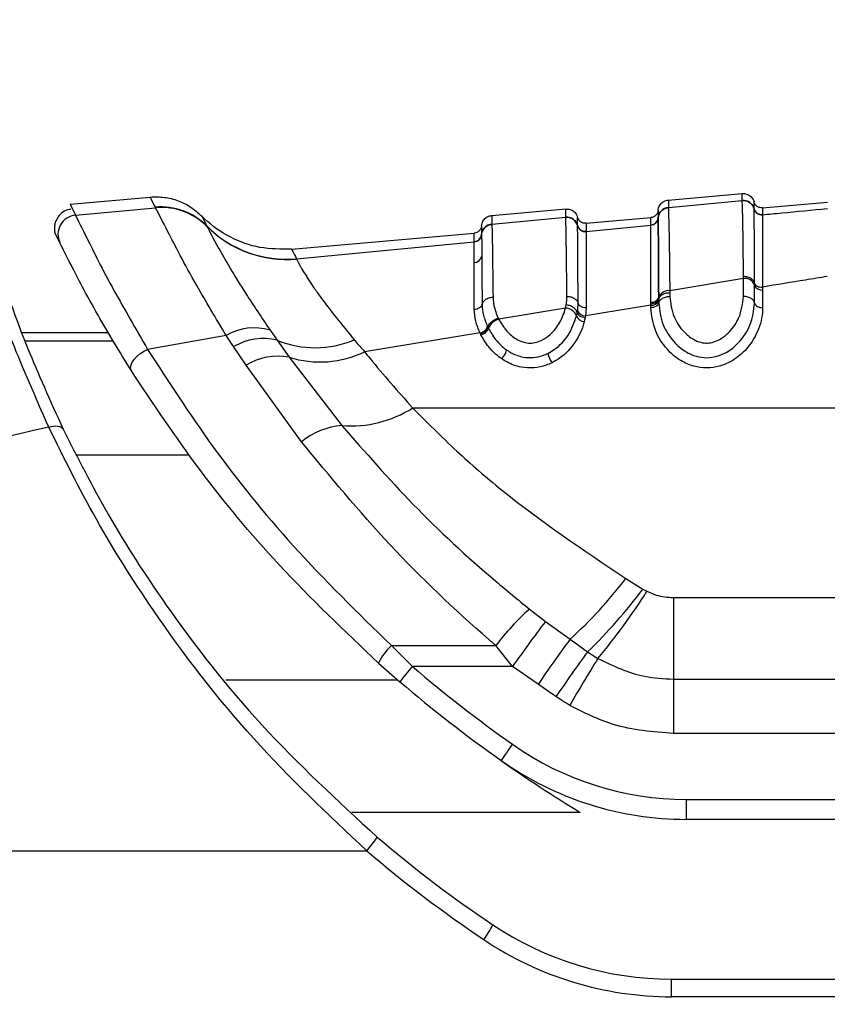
# Paper-space layout '4M DUO Surface plate' of a CAD drawing. Header units: millimetres. Extents: x 20 to 26560, y 40 to 17993.
# Tile 14 of 87: x 8872 to 8923, y 6017 to 6078. Entities that reach past the tile are written whole.
import ezdxf

# ---------------------------------------------------------------- set-up
doc = ezdxf.new("R2010")
doc.units = ezdxf.units.MM
doc.layers.add('COMPONENT_GEOMETRY', color=7, linetype='Continuous')
doc.styles.add('SLDTEXTSTYLE0', font='TXT', dxfattribs={"width": 0.75})
doc.dimstyles.new('SLDDIMSTYLE0', dxfattribs={"dimtxt": 150, "dimasz": 6.604, "dimexe": 0, "dimexo": 0.0625, "dimgap": 37.5, "dimtad": 0, "dimtih": 1, "dimtoh": 1, "dimdec": 0, "dimlfac": 0.5, "dimrnd": 1e-09, "dimzin": 12, "dimdsep": 46, "dimtxsty": 'SLDTEXTSTYLE0', "dimsah": 1, "dimcen": 0.09, "dimadec": 0, "dimazin": 3, "dimtfac": 1, "dimtdec": 0, "dimtofl": 0, "dimtmove": 0, "dimatfit": 3, "dimfxl": 1, "dimfrac": 2, "dimtolj": 1, "dimtzin": 12, "dimarcsym": 0})
doc.dimstyles.new('SLDDIMSTYLE1', dxfattribs={"dimtxt": 150, "dimasz": 6.604, "dimexe": 0, "dimexo": 0.0625, "dimgap": 37.5, "dimtad": 0, "dimtih": 1, "dimtoh": 1, "dimdec": 1, "dimlfac": 0.5, "dimrnd": 1e-09, "dimzin": 12, "dimdsep": 46, "dimtxsty": 'SLDTEXTSTYLE0', "dimsah": 1, "dimcen": 0.09, "dimadec": 0, "dimazin": 3, "dimtfac": 1, "dimtdec": 1, "dimtofl": 0, "dimtmove": 0, "dimatfit": 3, "dimfxl": 1, "dimfrac": 2, "dimtolj": 1, "dimtzin": 12, "dimarcsym": 0})

# ---------------------------------------------------------------- blocks, each defined once
blk = doc.blocks.new('_D_10')
at = {"layer": 'COMPONENT_GEOMETRY', "color": 7, "ltscale": 2}
for p, q in [((8984.055, 8122.326), (597.12, 8122.326)), ((603.47, 8122.326), (603.47, 5320.888)), ((603.47, 2281.326), (603.47, 5082.763)), ((8778.92, 2281.326), (597.12, 2281.326))]:
    blk.add_line(p, q, dxfattribs=at)
for points in [[(603.47, 8122.326), (602.454, 8115.722), (604.486, 8115.722)], [(603.47, 2281.326), (604.486, 2287.93), (602.454, 2287.93)]]:
    blk.add_solid(points, dxfattribs=at)
at = {"layer": 'COMPONENT_GEOMETRY', "color": 7, "ltscale": 2, "insert": (298.678, 5276.123), "char_height": 150, "attachment_point": 1, "style": 'SLDTEXTSTYLE0'}
blk.add_mtext('2920.5', dxfattribs=at)
blk = doc.blocks.new('_D_12')
at = {"layer": 'COMPONENT_GEOMETRY', "color": 7, "ltscale": 2}
for p, q in [((1221.804, 6645.113), (1221.804, 3012.823)), ((9418.46, 2304.866), (9418.46, 3025.523)), ((1221.804, 3019.173), (5098.466, 3019.173)), ((9418.46, 3019.173), (5541.799, 3019.173))]:
    blk.add_line(p, q, dxfattribs=at)
for points in [[(1221.804, 3019.173), (1228.408, 3018.157), (1228.408, 3020.189)], [(9418.46, 3019.173), (9411.856, 3020.189), (9411.856, 3018.157)]]:
    blk.add_solid(points, dxfattribs=at)
at = {"layer": 'COMPONENT_GEOMETRY', "color": 7, "ltscale": 2, "insert": (5098.466, 3093.47), "char_height": 150, "attachment_point": 1, "style": 'SLDTEXTSTYLE0'}
blk.add_mtext('4098', dxfattribs=at)

psp = doc.layouts.new('4M DUO Surface plate')

# ---------------------------------------------------------------- linework, layer by layer
at = {"color": 7, "linetype": 'Continuous', "lineweight": 25, "ltscale": 2}
for p, q in [((8912.66, 6066.872), (8917.266, 6067.275)), ((8875.384, 6066.622), (8880.377, 6067.059)), ((8912.661, 6066.401), (8917.266, 6066.838)), ((8917.266, 6066.838), (8917.266, 6066.843)), ((8918.532, 6066.382), (8922.569, 6066.735)), ((8875.384, 6066.622), (8875.72, 6065.925)), ((8875.72, 6065.925), (8880.711, 6066.392)), ((8880.707, 6066.402), (8880.696, 6066.424)), ((8880.711, 6066.392), (8880.707, 6066.402)), ((8901.66, 6065.91), (8906.266, 6066.313)), ((8912.661, 6066.401), (8912.661, 6066.395)), ((8918.004, 6066.323), (8918.004, 6066.327)), ((8918.004, 6066.318), (8918.004, 6066.323)), ((8901.661, 6065.36), (8906.266, 6065.795)), ((8906.266, 6065.795), (8906.266, 6065.8)), ((8907.532, 6065.42), (8911.569, 6065.773)), ((8912.024, 6065.761), (8912.024, 6065.756)), ((8912.024, 6065.756), (8912.024, 6065.752)), ((8918.532, 6065.956), (8918.531, 6065.952)), ((8918.531, 6065.952), (8918.531, 6065.946)), ((8874.747, 6064.206), (8874.432, 6064.857)), ((8883.894, 6065.256), (8883.905, 6065.234)), ((8883.905, 6065.234), (8883.911, 6065.223)), ((8889.179, 6063.814), (8900.569, 6064.811)), ((8901.661, 6065.36), (8901.661, 6065.355)), ((8907.004, 6065.275), (8907.004, 6065.281)), ((8907.532, 6064.913), (8911.569, 6065.295)), ((8907.532, 6064.913), (8907.532, 6064.91)), ((8907.532, 6064.91), (8907.532, 6064.904)), ((8911.569, 6065.299), (8911.569, 6065.304)), ((8911.569, 6065.295), (8911.569, 6065.299)), ((8889.491, 6063.212), (8900.569, 6064.255)), ((8900.569, 6064.259), (8900.569, 6064.264)), ((8900.569, 6064.255), (8900.569, 6064.259)), ((8901.024, 6064.721), (8901.024, 6064.715)), ((8901.024, 6064.715), (8901.024, 6064.712)), ((8889.491, 6063.212), (8889.496, 6063.194)), ((8917.35, 6061.988), (8912.75, 6061.219)), ((8917.35, 6061.988), (8917.349, 6062.107)), ((8917.35, 6060.862), (8917.35, 6061.988)), ((8912.75, 6061.219), (8912.75, 6061.102)), ((8918.04, 6061.561), (8918.04, 6061.676)), ((8918.04, 6060.451), (8918.04, 6061.561)), ((8918.533, 6061.449), (8918.533, 6061.256)), ((8918.533, 6061.256), (8918.533, 6060.157)), ((8912.06, 6060.801), (8912.06, 6060.688)), ((8912.06, 6060.688), (8912.06, 6060.608)), ((8912.06, 6060.608), (8912.06, 6060.451)), ((8912.75, 6061.102), (8912.75, 6060.862)), ((8906.26, 6060.136), (8902.094, 6059.442)), ((8906.26, 6060.136), (8906.3, 6060.329)), ((8906.985, 6059.857), (8907.004, 6059.974)), ((8911.567, 6060.313), (8907.494, 6059.65)), ((8911.567, 6060.389), (8911.567, 6060.5)), ((8911.567, 6060.313), (8911.567, 6060.389)), ((8911.567, 6060.157), (8911.567, 6060.313)), ((8902.064, 6059.505), (8902.094, 6059.442)), ((8906.94, 6059.646), (8906.985, 6059.857)), ((8907.474, 6059.524), (8907.425, 6059.298)), ((8907.494, 6059.65), (8907.474, 6059.524)), ((8887.843, 6058.768), (8888.287, 6058.132)), ((8901.396, 6058.978), (8901.414, 6058.941)), ((8901.414, 6058.941), (8901.448, 6058.871)), ((8872.375, 6058.615), (8877.746, 6058.615)), ((8885.11, 6058.43), (8880.214, 6057.562)), ((8885.573, 6057.733), (8885.11, 6058.43)), ((8888.287, 6058.132), (8889.036, 6057.074)), ((8900.93, 6058.583), (8893.736, 6057.416)), ((8900.986, 6058.467), (8900.949, 6058.542)), ((8886.35, 6056.571), (8885.573, 6057.733)), ((8889.036, 6057.074), (8892.32, 6052.82)), ((8889.801, 6051.809), (8886.35, 6056.571)), ((8896.729, 6053.91), (8952.229, 6053.91)), ((8910.018, 6043.28), (8911.079, 6042.623)), ((8911.079, 6042.623), (8911.327, 6042.483)), ((8912.984, 6042.092), (8912.984, 6037.011)), ((8912.984, 6042.092), (8950.139, 6042.092)), ((8903.996, 6041.386), (8905.007, 6040.607)), ((8905.007, 6040.607), (8906.535, 6039.491)), ((8895.407, 6039.099), (8901.908, 6039.099)), ((8896.718, 6037.796), (8895.407, 6039.099)), ((8902.956, 6037.796), (8901.908, 6039.099)), ((8906.535, 6039.491), (8907.629, 6038.708)), ((8907.629, 6038.708), (8908.267, 6038.298)), ((8894.607, 6038.006), (8895.937, 6036.843)), ((8902.956, 6037.796), (8896.718, 6037.796)), ((8904.545, 6036.684), (8902.956, 6037.796)), ((8912.984, 6037.011), (8912.984, 6033.624)), ((8912.984, 6037.011), (8950.139, 6037.011)), ((8950.139, 6033.624), (8912.984, 6033.624)), ((8913.785, 6029.509), (8963.26, 6029.509)), ((8913.785, 6028.267), (8913.785, 6029.509)), ((8963.26, 6028.267), (8913.785, 6028.267)), ((8813.486, 6026.308), (8893.865, 6026.308)), ((8912.86, 6017.212), (8912.86, 6018.308)), ((8912.86, 6018.308), (8967.26, 6018.308)), ((8967.26, 6017.212), (8912.86, 6017.212))]:
    psp.add_line(p, q, dxfattribs=at)
at = {"color": 8, "linetype": 'Continuous', "lineweight": 25, "ltscale": 2}
for p, q in [((8872.567, 6058.097), (8878.051, 6058.097)), ((8875.798, 6050.982), (8882.779, 6050.982)), ((8885.084, 6036.969), (8895.79, 6036.969)), ((8907.171, 6028.703), (8892.934, 6028.703))]:
    psp.add_line(p, q, dxfattribs=at)
at = {"color": 7, "linetype": 'Continuous', "lineweight": 25, "ltscale": 2, "flags": 128}
for points in [[(8879.199, 6056.223), (8879.149, 6056.364), (8879.159, 6056.532), (8879.227, 6056.719), (8879.349, 6056.914), (8879.52, 6057.106), (8879.729, 6057.284), (8879.964, 6057.439), (8880.214, 6057.562)], [(8874.049, 6052.714), (8874.202, 6052.756), (8874.351, 6052.782), (8874.491, 6052.791), (8874.62, 6052.782), (8874.733, 6052.756), (8874.827, 6052.713), (8874.9, 6052.655), (8874.95, 6052.583)]]:
    psp.add_lwpolyline(points, dxfattribs=at)
at = {"color": 7, "linetype": 'Continuous', "lineweight": 25, "ltscale": 4}
for centre, radius, start, end in [((8917.327, 6066.141), 0.7, 14.64923, 95.0246), ((8881.057, 6062.449), 3.991, 44.69379, 95.18864), ((8881.067, 6062.426), 3.993, 44.68387, 95.17548), ((8881.071, 6062.415), 3.993, 44.669, 95.1685), ((8912.721, 6065.704), 0.699, 94.92038, 175.3311), ((8918.488, 6066.454), 0.5, 194.66359, 275.01928), ((8918.488, 6066.444), 0.5, 194.66496, 274.98691), ((8875.825, 6064.73), 1.199, 95.0334, 205.91566), ((8906.327, 6065.098), 0.7, 14.66372, 95.03158), ((8911.526, 6065.802), 0.499, 274.91816, 355.32904), ((8911.526, 6065.793), 0.499, 274.9307, 355.30343), ((8888.86, 6070.168), 6.985, 224.69107, 275.18043), ((8888.864, 6070.144), 6.979, 224.71662, 275.1943), ((8901.72, 6064.664), 0.699, 94.90249, 175.32094), ((8907.488, 6065.411), 0.5, 194.67974, 275.01892), ((8907.488, 6065.402), 0.5, 194.683, 275.00248), ((8900.526, 6064.761), 0.499, 274.90928, 355.31174), ((8900.526, 6064.753), 0.499, 274.91036, 355.29946), ((8900.558, 6063.46), 0.486, 271.14054, 350.90679), ((8917.413, 6061.319), 0.672, 21.0852, 95.39882), ((8912.684, 6060.549), 0.674, 84.39521, 157.99027), ((8918.488, 6061.734), 0.48, 201.07822, 275.4058), ((8911.612, 6060.979), 0.481, 264.64819, 338.3505), ((8911.616, 6060.791), 0.481, 264.20977, 337.64896), ((8906.217, 6059.361), 0.776, 21.50939, 86.82366), ((8907.488, 6060.173), 0.523, 202.34775, 270.72018), ((8902.289, 6058.57), 0.893, 102.57069, 160.3263), ((8907.455, 6059.852), 0.555, 201.7574, 266.87215), ((8886.878, 6055.344), 3.557, 74.25796, 119.80719), ((8900.809, 6059.198), 0.627, 281.10981, 339.51323), ((8900.846, 6059.092), 0.641, 282.56094, 339.80986), ((8887.423, 6054.576), 3.659, 76.34742, 120.36299), ((8890.663, 6063.927), 6.264, 247.70641, 292.79559), ((8901.586, 6057.761), 1.026, 310.75534, 346.84544), ((8888.35, 6053.313), 3.823, 79.65984, 121.54066), ((8890.954, 6063.175), 6.396, 252.55011, 295.78515), ((8906.425, 6057.543), 1.294, 190.2855, 218.84203), ((8892.909, 6059.903), 7.107, 265.25174, 302.51459), ((8892.75, 6048.107), 4.733, 95.21319, 128.54382), ((8887.179, 6060.779), 28.772, 312.27978, 322.54198), ((8884.122, 6062.903), 33.734, 314.1752, 323.04569), ((8878.612, 6063.19), 38.717, 319.9905, 327.66723), ((8916.818, 6027.586), 18.838, 132.89521, 142.32466), ((8988.753, 5977.357), 104.947, 142.93786, 144.83749), ((8897.589, 6036.665), 3.269, 131.878, 155.78832), ((8994.888, 5974.747), 109.535, 143.7663, 145.56639), ((8997.648, 5973.046), 111.422, 143.89187, 145.64915), ((9015.215, 5972.44), 125.599, 148.37536, 149.93075), ((8906.907, 6028.657), 13.688, 138.11008, 143.26928), ((8951.594, 6101.873), 84.364, 229.4226, 234.78286), ((8951.594, 6101.831), 85.564, 229.4226, 234.78286), ((8915.41, 6023.765), 15.484, 143.61879, 148.18773), ((8913.785, 6048.309), 18.8, 234.78286, 270), ((8913.785, 6048.267), 20, 234.78286, 270), ((8951.594, 6101.831), 85.564, 234.78286, 238.72231), ((8890.682, 6029.397), 4.435, 315.85451, 329.77538), ((8945.06, 6086.308), 77.8, 229.48187, 236.14497), ((8945.06, 6086.212), 78.8, 229.48187, 236.14497), ((8897.009, 6023.9), 5.198, 323.01733, 334.95603), ((8912.86, 6038.308), 20, 236.14497, 270), ((8912.86, 6038.212), 21, 236.14497, 270)]:
    psp.add_arc(centre, radius, start, end, dxfattribs=at)
at = {"color": 7, "linetype": 'Continuous', "lineweight": 25, "ltscale": 2}
for points, knots in [([(8917.266, 6066.843), (8917.266, 6066.856), (8917.266, 6066.955), (8917.266, 6067.07), (8917.266, 6067.195), (8917.266, 6067.264), (8917.266, 6067.272), (8917.266, 6067.275)], [0, 0, 0, 0, 0.045283, 0.3486088, 0.5002663, 0.8036522, 1, 1, 1, 1]), ([(8917.266, 6067.275), (8917.358, 6067.273), (8917.543, 6067.268), (8917.788, 6067.127), (8917.942, 6066.941), (8917.988, 6066.804), (8918.004, 6066.754)], [0, 0, 0, 0, 0.279637, 0.559279, 0.838881, 1, 1, 1, 1]), ([(8880.377, 6067.059), (8880.671, 6067.066), (8881.26, 6067.08), (8882.119, 6066.854), (8882.92, 6066.469), (8883.358, 6066.076), (8883.578, 6065.879)], [0, 0, 0, 0, 0.249999, 0.500002, 0.750001, 1, 1, 1, 1]), ([(8880.696, 6066.424), (8880.576, 6066.662), (8880.399, 6067.014), (8880.382, 6067.048), (8880.377, 6067.059)], [0, 0, 0, 0, 0.67875, 1, 1, 1, 1]), ([(8912.024, 6066.231), (8912.031, 6066.283), (8912.053, 6066.426), (8912.172, 6066.635), (8912.389, 6066.817), (8912.57, 6066.854), (8912.66, 6066.872)], [0, 0, 0, 0, 0.161106, 0.440723, 0.720361, 1, 1, 1, 1]), ([(8912.66, 6066.872), (8912.66, 6066.872), (8912.661, 6066.869), (8912.661, 6066.835), (8912.661, 6066.737), (8912.661, 6066.609), (8912.661, 6066.462), (8912.661, 6066.401)], [0, 0, 0, 0, 0.067017, 0.357375, 0.502549, 0.792963, 1, 1, 1, 1]), ([(8917.266, 6066.843), (8917.358, 6066.841), (8917.543, 6066.836), (8917.788, 6066.695), (8917.942, 6066.509), (8917.988, 6066.373), (8918.004, 6066.323)], [0, 0, 0, 0, 0.27962, 0.55924, 0.838882, 1, 1, 1, 1]), ([(8917.349, 6062.107), (8917.339, 6062.957), (8917.324, 6064.249), (8917.295, 6066.076), (8917.278, 6066.513), (8917.266, 6066.838)], [0, 0, 0, 0, 0.331864, 0.504238, 1, 1, 1, 1]), ([(8918.004, 6066.327), (8918.004, 6066.449), (8918.004, 6066.616), (8918.004, 6066.732), (8918.004, 6066.746), (8918.004, 6066.754)], [0, 0, 0, 0, 0.4980607, 0.6804817, 1, 1, 1, 1]), ([(8918.532, 6066.382), (8918.473, 6066.383), (8918.355, 6066.385), (8918.194, 6066.464), (8918.066, 6066.589), (8918.025, 6066.699), (8918.004, 6066.754)], [0, 0, 0, 0, 0.250016, 0.499993, 0.750026, 1, 1, 1, 1]), ([(8875.426, 6066.287), (8875.394, 6066.286), (8875.217, 6066.281), (8874.924, 6066.125), (8874.634, 6065.854), (8874.471, 6065.546), (8874.406, 6065.269), (8874.399, 6065.041), (8874.424, 6064.911), (8874.434, 6064.858)], [0, 0, 0, 0, 0.049091, 0.270937, 0.483399, 0.653387, 0.796548, 0.916624, 1, 1, 1, 1]), ([(8885.11, 6058.43), (8884.47, 6059.503), (8882.921, 6062.095), (8881.289, 6065.256), (8880.905, 6066.011), (8880.711, 6066.392)], [0, 0, 0, 0, 0.259057, 0.626399, 1, 1, 1, 1]), ([(8906.266, 6065.801), (8906.266, 6065.871), (8906.266, 6066.031), (8906.266, 6066.197), (8906.266, 6066.297), (8906.266, 6066.308), (8906.266, 6066.313)], [0, 0, 0, 0, 0.221771, 0.500316, 0.779385, 1, 1, 1, 1]), ([(8906.266, 6066.313), (8906.358, 6066.31), (8906.543, 6066.305), (8906.788, 6066.164), (8906.942, 6065.979), (8906.988, 6065.842), (8907.004, 6065.792)], [0, 0, 0, 0, 0.27965, 0.559278, 0.838888, 1, 1, 1, 1]), ([(8912.024, 6066.231), (8912.013, 6066.173), (8911.992, 6066.057), (8911.887, 6065.912), (8911.742, 6065.806), (8911.627, 6065.784), (8911.569, 6065.773)], [0, 0, 0, 0, 0.250007, 0.500009, 0.750015, 1, 1, 1, 1]), ([(8912.024, 6065.756), (8912.032, 6065.808), (8912.053, 6065.95), (8912.173, 6066.159), (8912.39, 6066.34), (8912.571, 6066.377), (8912.661, 6066.395)], [0, 0, 0, 0, 0.161059, 0.440697, 0.720349, 1, 1, 1, 1]), ([(8912.024, 6066.231), (8912.024, 6066.209), (8912.024, 6066.18), (8912.024, 6065.994), (8912.024, 6065.853), (8912.024, 6065.761)], [0, 0, 0, 0, 0.50254, 0.676572, 1, 1, 1, 1]), ([(8912.661, 6066.395), (8912.67, 6066.193), (8912.683, 6065.893), (8912.703, 6064.896), (8912.723, 6063.64), (8912.738, 6062.265), (8912.75, 6061.219)], [0, 0, 0, 0, 0.341963, 0.506117, 0.624337, 1, 1, 1, 1]), ([(8918.531, 6065.952), (8918.473, 6065.953), (8918.355, 6065.954), (8918.194, 6066.034), (8918.066, 6066.158), (8918.025, 6066.268), (8918.004, 6066.323)], [0, 0, 0, 0, 0.2500168, 0.5000221, 0.7500459, 1, 1, 1, 1]), ([(8918.04, 6061.677), (8918.04, 6061.825), (8918.036, 6062.629), (8918.029, 6063.791), (8918.018, 6065.545), (8918.01, 6065.996), (8918.004, 6066.318)], [0, 0, 0, 0, 0.055682, 0.303135, 0.504229, 1, 1, 1, 1]), ([(8918.532, 6066.382), (8918.532, 6066.374), (8918.532, 6066.36), (8918.532, 6066.244), (8918.532, 6066.078), (8918.532, 6065.956)], [0, 0, 0, 0, 0.3195166, 0.501938, 1, 1, 1, 1]), ([(8918.532, 6065.956), (8918.932, 6065.993), (8920.278, 6066.121), (8921.623, 6066.249), (8922.569, 6066.339)], [0, 0, 0, 0, 0.29716, 1, 1, 1, 1]), ([(8875.72, 6065.925), (8875.902, 6065.555), (8876.264, 6064.815), (8877.86, 6061.614), (8879.481, 6058.824), (8880.214, 6057.562)], [0, 0, 0, 0, 0.354176, 0.707849, 1, 1, 1, 1]), ([(8883.578, 6065.879), (8883.616, 6065.802), (8883.66, 6065.713), (8883.865, 6065.313), (8883.894, 6065.256)], [0, 0, 0, 0, 0.858734, 1, 1, 1, 1]), ([(8889.179, 6063.814), (8888.518, 6063.81), (8887.198, 6063.803), (8885.315, 6064.492), (8884.159, 6065.301), (8883.636, 6065.821), (8883.578, 6065.879)], [0, 0, 0, 0, 0.320008, 0.640017, 0.960022, 1, 1, 1, 1]), ([(8901.024, 6065.269), (8901.031, 6065.321), (8901.053, 6065.463), (8901.172, 6065.673), (8901.389, 6065.854), (8901.57, 6065.891), (8901.66, 6065.91)], [0, 0, 0, 0, 0.161101, 0.440715, 0.720349, 1, 1, 1, 1]), ([(8901.66, 6065.91), (8901.66, 6065.904), (8901.661, 6065.892), (8901.661, 6065.783), (8901.661, 6065.609), (8901.661, 6065.438), (8901.661, 6065.36)], [0, 0, 0, 0, 0.233156, 0.502001, 0.771362, 1, 1, 1, 1]), ([(8906.266, 6065.801), (8906.358, 6065.798), (8906.543, 6065.793), (8906.788, 6065.652), (8906.942, 6065.467), (8906.988, 6065.331), (8907.004, 6065.281)], [0, 0, 0, 0, 0.279626, 0.55924, 0.83889, 1, 1, 1, 1]), ([(8906.344, 6060.864), (8906.334, 6061.765), (8906.31, 6063.963), (8906.284, 6065.428), (8906.27, 6065.721), (8906.266, 6065.795)], [0, 0, 0, 0, 0.341408, 0.83284, 1, 1, 1, 1]), ([(8907.004, 6065.284), (8907.004, 6065.386), (8907.004, 6065.538), (8907.004, 6065.737), (8907.004, 6065.768), (8907.004, 6065.792)], [0, 0, 0, 0, 0.3311635, 0.4985379, 1, 1, 1, 1]), ([(8907.532, 6065.42), (8907.473, 6065.421), (8907.355, 6065.422), (8907.194, 6065.502), (8907.066, 6065.626), (8907.025, 6065.737), (8907.004, 6065.792)], [0, 0, 0, 0, 0.249998, 0.499978, 0.750014, 1, 1, 1, 1]), ([(8911.569, 6065.304), (8911.569, 6065.396), (8911.569, 6065.537), (8911.569, 6065.722), (8911.569, 6065.751), (8911.569, 6065.773)], [0, 0, 0, 0, 0.323427, 0.497459, 1, 1, 1, 1]), ([(8912.024, 6065.756), (8912.013, 6065.698), (8911.992, 6065.583), (8911.887, 6065.438), (8911.742, 6065.332), (8911.627, 6065.31), (8911.569, 6065.299)], [0, 0, 0, 0, 0.250007, 0.500008, 0.75003, 1, 1, 1, 1]), ([(8912.024, 6065.752), (8912.025, 6065.719), (8912.03, 6065.531), (8912.038, 6064.707), (8912.049, 6063.059), (8912.055, 6061.833), (8912.059, 6060.981), (8912.06, 6060.801)], [0, 0, 0, 0, 0.089233, 0.503157, 0.697697, 0.936447, 1, 1, 1, 1]), ([(8912.06, 6060.801), (8912.059, 6060.976), (8912.055, 6061.825), (8912.049, 6063.04), (8912.037, 6064.912), (8912.029, 6065.4), (8912.024, 6065.752)], [0, 0, 0, 0, 0.062026, 0.301056, 0.495826, 1, 1, 1, 1]), ([(8918.531, 6065.946), (8918.532, 6065.934), (8918.532, 6065.778), (8918.533, 6065.074), (8918.533, 6063.456), (8918.533, 6062.328), (8918.533, 6061.568), (8918.533, 6061.449)], [0, 0, 0, 0, 0.038421, 0.501137, 0.704053, 0.953619, 1, 1, 1, 1]), ([(8883.911, 6065.223), (8884.084, 6064.884), (8884.431, 6064.207), (8885.942, 6061.582), (8887.325, 6059.535), (8887.843, 6058.768)], [0, 0, 0, 0, 0.3855636, 0.7697764, 1, 1, 1, 1]), ([(8901.024, 6065.269), (8901.013, 6065.211), (8900.992, 6065.095), (8900.887, 6064.95), (8900.742, 6064.844), (8900.627, 6064.822), (8900.569, 6064.811)], [0, 0, 0, 0, 0.250007, 0.500009, 0.750015, 1, 1, 1, 1]), ([(8900.569, 6064.264), (8900.569, 6064.375), (8900.569, 6064.539), (8900.569, 6064.752), (8900.569, 6064.785), (8900.569, 6064.811)], [0, 0, 0, 0, 0.337097, 0.498227, 1, 1, 1, 1]), ([(8901.024, 6064.715), (8901.032, 6064.767), (8901.053, 6064.909), (8901.173, 6065.118), (8901.39, 6065.299), (8901.57, 6065.336), (8901.661, 6065.355)], [0, 0, 0, 0, 0.161066, 0.440695, 0.720355, 1, 1, 1, 1]), ([(8901.024, 6065.269), (8901.024, 6065.243), (8901.024, 6065.21), (8901.024, 6064.996), (8901.024, 6064.832), (8901.024, 6064.721)], [0, 0, 0, 0, 0.5017723, 0.6629033, 1, 1, 1, 1]), ([(8901.661, 6065.355), (8901.664, 6065.302), (8901.672, 6065.147), (8901.687, 6064.511), (8901.709, 6063.172), (8901.726, 6061.682), (8901.736, 6060.814)], [0, 0, 0, 0, 0.129882, 0.385514, 0.641749, 1, 1, 1, 1]), ([(8907.004, 6065.281), (8907.004, 6065.281), (8907.004, 6065.282), (8907.004, 6065.283), (8907.004, 6065.284)], [0, 0, 0, 0, 0.011351, 1, 1, 1, 1]), ([(8907.532, 6064.91), (8907.473, 6064.91), (8907.355, 6064.912), (8907.194, 6064.991), (8907.066, 6065.116), (8907.025, 6065.226), (8907.004, 6065.281)], [0, 0, 0, 0, 0.24999, 0.500004, 0.750003, 1, 1, 1, 1]), ([(8907.038, 6060.444), (8907.033, 6061.416), (8907.026, 6062.898), (8907.016, 6064.482), (8907.009, 6065.108), (8907.005, 6065.256), (8907.004, 6065.275)], [0, 0, 0, 0, 0.376619, 0.574536, 0.945416, 1, 1, 1, 1]), ([(8907.532, 6065.42), (8907.532, 6065.396), (8907.532, 6065.365), (8907.532, 6065.167), (8907.532, 6065.014), (8907.532, 6064.913)], [0, 0, 0, 0, 0.501461, 0.668835, 1, 1, 1, 1]), ([(8907.532, 6064.904), (8907.532, 6064.633), (8907.532, 6064.235), (8907.533, 6062.544), (8907.533, 6061.096), (8907.533, 6060.147)], [0, 0, 0, 0, 0.425415, 0.623433, 1, 1, 1, 1]), ([(8911.567, 6060.5), (8911.567, 6060.674), (8911.567, 6061.503), (8911.568, 6062.694), (8911.568, 6064.291), (8911.568, 6065.086), (8911.569, 6065.264), (8911.569, 6065.295)], [0, 0, 0, 0, 0.063622, 0.302567, 0.497159, 0.910873, 1, 1, 1, 1]), ([(8879.199, 6056.223), (8878.467, 6057.426), (8876.857, 6060.073), (8875.27, 6063.141), (8874.921, 6063.852), (8874.747, 6064.206)], [0, 0, 0, 0, 0.294214, 0.647738, 1, 1, 1, 1]), ([(8900.568, 6062.975), (8900.568, 6063.044), (8900.568, 6063.408), (8900.568, 6063.825), (8900.569, 6064.137), (8900.569, 6064.219), (8900.569, 6064.255)], [0, 0, 0, 0, 0.100695, 0.524691, 0.789151, 1, 1, 1, 1]), ([(8901.024, 6064.715), (8901.013, 6064.658), (8900.992, 6064.542), (8900.887, 6064.398), (8900.742, 6064.292), (8900.627, 6064.27), (8900.569, 6064.259)], [0, 0, 0, 0, 0.250029, 0.499969, 0.749989, 1, 1, 1, 1]), ([(8901.024, 6064.712), (8901.025, 6064.673), (8901.027, 6064.587), (8901.031, 6064.263), (8901.035, 6063.831), (8901.037, 6063.455), (8901.038, 6063.384)], [0, 0, 0, 0, 0.21094, 0.475437, 0.899347, 1, 1, 1, 1]), ([(8889.179, 6063.814), (8889.192, 6063.788), (8889.217, 6063.737), (8889.4, 6063.386), (8889.491, 6063.212)], [0, 0, 0, 0, 0.506427, 1, 1, 1, 1]), ([(8889.496, 6063.194), (8889.516, 6063.145), (8889.618, 6062.898), (8890.139, 6062.029), (8891.351, 6060.291), (8892.328, 6059.09), (8893.089, 6058.153)], [0, 0, 0, 0, 0.103309, 0.525875, 0.630226, 1, 1, 1, 1]), ([(8900.567, 6060.049), (8900.567, 6060.2), (8900.567, 6060.856), (8900.567, 6061.636), (8900.568, 6062.434), (8900.568, 6062.777), (8900.568, 6062.975)], [0, 0, 0, 0, 0.12558, 0.546573, 0.737903, 1, 1, 1, 1]), ([(8901.038, 6063.384), (8901.039, 6063.179), (8901.041, 6062.826), (8901.046, 6062.002), (8901.05, 6061.2), (8901.053, 6060.525), (8901.054, 6060.369)], [0, 0, 0, 0, 0.262221, 0.453564, 0.874472, 1, 1, 1, 1]), ([(8874.049, 6052.714), (8873.228, 6054.587), (8871.586, 6058.335), (8870.408, 6061.83), (8870.171, 6062.53), (8870.064, 6062.847)], [0, 0, 0, 0, 0.353351, 0.707215, 1, 1, 1, 1]), ([(8871.102, 6062.164), (8871.201, 6061.864), (8871.42, 6061.202), (8872.551, 6057.903), (8874.151, 6054.354), (8874.95, 6052.583)], [0, 0, 0, 0, 0.293551, 0.647523, 1, 1, 1, 1]), ([(8918.04, 6061.676), (8918.028, 6061.714), (8917.995, 6061.818), (8917.857, 6061.964), (8917.625, 6062.084), (8917.441, 6062.099), (8917.349, 6062.107)], [0, 0, 0, 0, 0.161019, 0.440664, 0.720348, 1, 1, 1, 1]), ([(8922.567, 6062.108), (8922.115, 6062.034), (8920.771, 6061.814), (8919.426, 6061.595), (8918.533, 6061.449)], [0, 0, 0, 0, 0.336526, 1, 1, 1, 1]), ([(8918.04, 6061.676), (8918.056, 6061.641), (8918.087, 6061.572), (8918.205, 6061.492), (8918.358, 6061.443), (8918.475, 6061.447), (8918.533, 6061.449)], [0, 0, 0, 0, 0.250065, 0.500102, 0.750047, 1, 1, 1, 1]), ([(8901.054, 6060.369), (8901.065, 6060.408), (8901.097, 6060.513), (8901.232, 6060.663), (8901.461, 6060.787), (8901.644, 6060.805), (8901.736, 6060.814)], [0, 0, 0, 0, 0.161062, 0.440717, 0.720367, 1, 1, 1, 1]), ([(8901.736, 6060.814), (8901.744, 6060.682), (8901.759, 6060.417), (8901.862, 6060.008), (8901.974, 6059.703), (8902.051, 6059.535), (8902.064, 6059.505)], [0, 0, 0, 0, 0.3107943, 0.6215317, 0.9320058, 1, 1, 1, 1]), ([(8906.3, 6060.329), (8906.309, 6060.388), (8906.327, 6060.508), (8906.342, 6060.687), (8906.343, 6060.805), (8906.344, 6060.864)], [0, 0, 0, 0, 0.329905, 0.6648314, 1, 1, 1, 1]), ([(8906.344, 6060.864), (8906.435, 6060.857), (8906.619, 6060.843), (8906.852, 6060.726), (8906.991, 6060.583), (8907.025, 6060.481), (8907.038, 6060.444)], [0, 0, 0, 0, 0.279653, 0.55929, 0.838956, 1, 1, 1, 1]), ([(8912.06, 6060.688), (8912.044, 6060.647), (8912.013, 6060.566), (8911.896, 6060.469), (8911.743, 6060.403), (8911.626, 6060.394), (8911.567, 6060.389)], [0, 0, 0, 0, 0.249965, 0.499995, 0.749981, 1, 1, 1, 1]), ([(8912.06, 6060.688), (8912.072, 6060.724), (8912.106, 6060.824), (8912.243, 6060.965), (8912.475, 6061.08), (8912.659, 6061.095), (8912.75, 6061.102)], [0, 0, 0, 0, 0.161193, 0.440805, 0.720405, 1, 1, 1, 1]), ([(8912.06, 6060.451), (8912.072, 6060.487), (8912.106, 6060.586), (8912.243, 6060.726), (8912.475, 6060.84), (8912.659, 6060.855), (8912.75, 6060.862)], [0, 0, 0, 0, 0.161103, 0.440723, 0.720357, 1, 1, 1, 1]), ([(8912.75, 6060.862), (8912.803, 6060.434), (8912.896, 6059.671), (8913.492, 6058.745), (8914.115, 6058.217), (8914.639, 6057.99), (8915.093, 6057.936), (8915.543, 6058.016), (8916.03, 6058.252), (8916.601, 6058.748), (8917.195, 6059.647), (8917.292, 6060.409), (8917.35, 6060.862)], [0, 0, 0, 0, 0.181547, 0.323796, 0.408849, 0.462296, 0.504185, 0.545984, 0.60056, 0.677303, 0.807909, 1, 1, 1, 1]), ([(8918.04, 6060.451), (8918.028, 6060.487), (8917.995, 6060.586), (8917.857, 6060.726), (8917.625, 6060.84), (8917.442, 6060.855), (8917.35, 6060.862)], [0, 0, 0, 0, 0.161103, 0.440723, 0.720357, 1, 1, 1, 1]), ([(8901.054, 6060.369), (8901.039, 6060.326), (8901.009, 6060.241), (8900.894, 6060.137), (8900.743, 6060.065), (8900.626, 6060.054), (8900.567, 6060.049)], [0, 0, 0, 0, 0.250016, 0.500017, 0.750008, 1, 1, 1, 1]), ([(8900.93, 6058.583), (8900.827, 6058.83), (8900.619, 6059.331), (8900.585, 6059.808), (8900.567, 6060.049)], [0, 0, 0, 0, 0.493812, 1, 1, 1, 1]), ([(8901.054, 6060.369), (8901.054, 6060.366), (8901.055, 6060.142), (8901.113, 6059.682), (8901.302, 6059.213), (8901.396, 6058.978)], [0, 0, 0, 0, 0.007748, 0.504852, 1, 1, 1, 1]), ([(8902.094, 6059.442), (8902.241, 6059.19), (8902.504, 6058.738), (8903.068, 6058.247), (8903.596, 6058.002), (8904.049, 6057.936), (8904.446, 6057.994), (8904.884, 6058.169), (8905.42, 6058.558), (8905.963, 6059.245), (8906.157, 6059.825), (8906.26, 6060.136)], [0, 0, 0, 0, 0.16124, 0.289133, 0.368581, 0.428023, 0.487367, 0.542821, 0.64328, 0.807982, 1, 1, 1, 1]), ([(8906.985, 6059.857), (8906.973, 6059.894), (8906.94, 6059.995), (8906.803, 6060.146), (8906.573, 6060.281), (8906.391, 6060.313), (8906.3, 6060.329)], [0, 0, 0, 0, 0.160716, 0.440473, 0.720259, 1, 1, 1, 1]), ([(8907.004, 6059.974), (8907.012, 6060.034), (8907.033, 6060.193), (8907.036, 6060.348), (8907.038, 6060.444)], [0, 0, 0, 0, 0.381689, 1, 1, 1, 1]), ([(8907.533, 6060.147), (8907.475, 6060.151), (8907.357, 6060.159), (8907.204, 6060.225), (8907.086, 6060.322), (8907.054, 6060.403), (8907.038, 6060.444)], [0, 0, 0, 0, 0.249999, 0.499995, 0.75001, 1, 1, 1, 1]), ([(8907.533, 6060.147), (8907.53, 6060.045), (8907.526, 6059.882), (8907.503, 6059.714), (8907.494, 6059.65)], [0, 0, 0, 0, 0.618951, 1, 1, 1, 1]), ([(8912.06, 6060.451), (8912.044, 6060.411), (8912.013, 6060.331), (8911.896, 6060.236), (8911.743, 6060.17), (8911.626, 6060.161), (8911.567, 6060.157)], [0, 0, 0, 0, 0.249986, 0.499983, 0.749988, 1, 1, 1, 1]), ([(8918.533, 6060.157), (8918.533, 6060.109), (8918.526, 6059.623), (8918.303, 6058.69), (8917.593, 6057.561), (8916.697, 6056.833), (8915.855, 6056.48), (8915.049, 6056.367), (8914.2, 6056.486), (8913.321, 6056.88), (8912.461, 6057.632), (8911.734, 6058.781), (8911.626, 6059.67), (8911.567, 6060.157)], [0, 0, 0, 0, 0.015175, 0.154014, 0.287929, 0.380187, 0.440103, 0.499622, 0.560834, 0.630065, 0.722989, 0.848337, 1, 1, 1, 1]), ([(8912.06, 6060.451), (8912.115, 6059.996), (8912.214, 6059.169), (8912.872, 6058.116), (8913.627, 6057.447), (8914.363, 6057.112), (8915.049, 6057.014), (8915.698, 6057.107), (8916.403, 6057.406), (8917.185, 6058.053), (8917.88, 6059.132), (8917.984, 6059.989), (8918.04, 6060.451)], [0, 0, 0, 0, 0.159439, 0.28915, 0.381198, 0.445786, 0.500417, 0.55352, 0.609165, 0.699962, 0.838275, 1, 1, 1, 1]), ([(8918.04, 6060.451), (8918.056, 6060.411), (8918.087, 6060.331), (8918.205, 6060.236), (8918.358, 6060.17), (8918.475, 6060.161), (8918.533, 6060.157)], [0, 0, 0, 0, 0.249995, 0.49998, 0.749986, 1, 1, 1, 1]), ([(8901.414, 6058.941), (8901.425, 6058.978), (8901.456, 6059.081), (8901.586, 6059.249), (8901.805, 6059.416), (8901.978, 6059.475), (8902.064, 6059.505)], [0, 0, 0, 0, 0.161027, 0.440674, 0.720336, 1, 1, 1, 1]), ([(8905.152, 6057.312), (8905.286, 6057.388), (8905.817, 6057.69), (8906.531, 6058.491), (8906.797, 6059.244), (8906.94, 6059.646)], [0, 0, 0, 0, 0.136183, 0.538312, 1, 1, 1, 1]), ([(8907.425, 6059.298), (8907.418, 6059.272), (8907.307, 6058.838), (8906.935, 6058.019), (8906.177, 6057.159), (8905.576, 6056.82), (8905.418, 6056.731)], [0, 0, 0, 0, 0.026984, 0.449874, 0.855516, 1, 1, 1, 1]), ([(8907.474, 6059.524), (8907.416, 6059.534), (8907.3, 6059.553), (8907.148, 6059.631), (8907.032, 6059.736), (8907.001, 6059.817), (8906.985, 6059.857)], [0, 0, 0, 0, 0.249993, 0.500001, 0.750008, 1, 1, 1, 1]), ([(8900.949, 6058.542), (8901.004, 6058.56), (8901.114, 6058.597), (8901.259, 6058.697), (8901.369, 6058.816), (8901.399, 6058.899), (8901.414, 6058.94)], [0, 0, 0, 0, 0.2499635, 0.5000156, 0.7499749, 1, 1, 1, 1]), ([(8901.448, 6058.871), (8901.581, 6058.639), (8901.813, 6058.235), (8902.232, 6057.792), (8902.498, 6057.593), (8902.585, 6057.528)], [0, 0, 0, 0, 0.47699, 0.827831, 1, 1, 1, 1]), ([(8878.051, 6058.097), (8878.004, 6058.177), (8877.909, 6058.337), (8877.781, 6058.554), (8877.76, 6058.591), (8877.746, 6058.615)], [0, 0, 0, 0, 0.250222, 0.500444, 1, 1, 1, 1]), ([(8893.089, 6058.153), (8893.103, 6058.137), (8893.31, 6057.895), (8893.53, 6057.647), (8893.736, 6057.416)], [0, 0, 0, 0, 0.065215, 1, 1, 1, 1]), ([(8900.949, 6058.542), (8900.949, 6058.542), (8900.942, 6058.555), (8900.936, 6058.569), (8900.93, 6058.583)], [0, 0, 0, 0, 0.0106795, 1, 1, 1, 1]), ([(8902.256, 6056.984), (8902.155, 6057.059), (8901.856, 6057.281), (8901.389, 6057.77), (8901.132, 6058.214), (8900.986, 6058.467)], [0, 0, 0, 0, 0.177846, 0.531291, 1, 1, 1, 1]), ([(8880.214, 6057.562), (8881.508, 6055.559), (8884.14, 6051.486), (8889.24, 6045.115), (8893.315, 6041.14), (8895.407, 6039.099)], [0, 0, 0, 0, 0.32022, 0.65098, 1, 1, 1, 1]), ([(8902.585, 6057.528), (8902.679, 6057.467), (8902.979, 6057.272), (8903.538, 6057.064), (8904.238, 6057.024), (8904.768, 6057.137), (8905.051, 6057.266), (8905.152, 6057.312)], [0, 0, 0, 0, 0.131135, 0.422233, 0.647088, 0.874039, 1, 1, 1, 1]), ([(8893.736, 6057.416), (8893.847, 6057.276), (8894.773, 6056.116), (8895.813, 6054.942), (8896.729, 6053.91)], [0, 0, 0, 0, 0.120519, 1, 1, 1, 1]), ([(8905.418, 6056.731), (8905.295, 6056.676), (8904.944, 6056.518), (8904.284, 6056.379), (8903.416, 6056.428), (8902.729, 6056.678), (8902.365, 6056.913), (8902.256, 6056.984)], [0, 0, 0, 0, 0.123838, 0.354517, 0.58616, 0.875241, 1, 1, 1, 1]), ([(8894.607, 6038.006), (8892.487, 6040.018), (8888.431, 6043.866), (8883.245, 6050.143), (8880.561, 6054.176), (8879.199, 6056.223)], [0, 0, 0, 0, 0.350469, 0.670399, 1, 1, 1, 1]), ([(8896.729, 6053.91), (8897.626, 6053.011), (8899.357, 6051.277), (8903.635, 6047.56), (8907.357, 6045.064), (8910.018, 6043.28)], [0, 0, 0, 0, 0.234814, 0.452883, 1, 1, 1, 1]), ([(8874.049, 6052.714), (8863.991, 6050.406), (8843.846, 6045.784), (8823.529, 6041.233), (8813.357, 6038.954)], [0, 0, 0, 0, 0.499285, 1, 1, 1, 1]), ([(8893.865, 6026.308), (8891.453, 6028.581), (8886.54, 6033.21), (8881.029, 6040.41), (8876.839, 6047.076), (8874.988, 6050.815), (8874.049, 6052.714)], [0, 0, 0, 0, 0.288068, 0.586644, 0.790185, 1, 1, 1, 1]), ([(8874.95, 6052.583), (8875.847, 6050.813), (8877.672, 6047.213), (8881.74, 6040.886), (8887.211, 6033.89), (8892.047, 6029.437), (8894.515, 6027.164)], [0, 0, 0, 0, 0.202853, 0.412388, 0.700186, 1, 1, 1, 1]), ([(8892.32, 6052.82), (8893.76, 6051.167), (8896.672, 6047.822), (8900.758, 6044.033), (8903.296, 6041.958), (8903.996, 6041.386)], [0, 0, 0, 0, 0.4143409, 0.8385249, 1, 1, 1, 1]), ([(8901.908, 6039.099), (8901.766, 6039.222), (8899.455, 6041.224), (8895.1, 6045.364), (8891.582, 6049.643), (8889.801, 6051.809)], [0, 0, 0, 0, 0.031353, 0.50961, 1, 1, 1, 1]), ([(8911.327, 6042.483), (8911.516, 6042.396), (8912.039, 6042.159), (8912.616, 6042.118), (8912.984, 6042.092)], [0, 0, 0, 0, 0.362919, 1, 1, 1, 1]), ([(8908.267, 6038.298), (8909.219, 6037.843), (8910.722, 6037.124), (8912.376, 6037.041), (8912.984, 6037.011)], [0, 0, 0, 0, 0.632592, 1, 1, 1, 1]), ([(8905.658, 6035.917), (8905.564, 6035.982), (8905.193, 6036.237), (8904.822, 6036.493), (8904.545, 6036.684)], [0, 0, 0, 0, 0.254459, 1, 1, 1, 1]), ([(8906.519, 6035.371), (8906.353, 6035.47), (8906.061, 6035.645), (8905.779, 6035.835), (8905.658, 6035.917)], [0, 0, 0, 0, 0.570619, 1, 1, 1, 1]), ([(8912.984, 6033.624), (8911.708, 6033.721), (8909.435, 6033.894), (8907.408, 6034.921), (8906.519, 6035.371)], [0, 0, 0, 0, 0.561372, 1, 1, 1, 1])]:
    psp.add_open_spline(points, degree=3, knots=knots, dxfattribs=at)

# ---------------------------------------------------------------- dimensions: what is measured, and where the dimension line sits
at = {"layer": 'COMPONENT_GEOMETRY', "color": 7, "ltscale": 2}
dim = psp.add_linear_dim(base=(603.47, 2281.326), p1=(8986.595, 8122.326), p2=(8781.46, 2281.326), angle=90, dimstyle='SLDDIMSTYLE1', dxfattribs=at)
dim.commit()
dim.dimension.update_dxf_attribs({"geometry": '_D_10', "text_midpoint": (603.47, 5201.826), "dimtype": 160})
dim = psp.add_linear_dim(base=(1221.804, 3019.173), p1=(9418.46, 2302.326), p2=(1221.804, 6647.653), dimstyle='SLDDIMSTYLE0', dxfattribs=at)
dim.commit()
dim.dimension.update_dxf_attribs({"geometry": '_D_12', "text_midpoint": (5320.132, 3019.173), "dimtype": 160})

doc.saveas('drawing.dxf')
